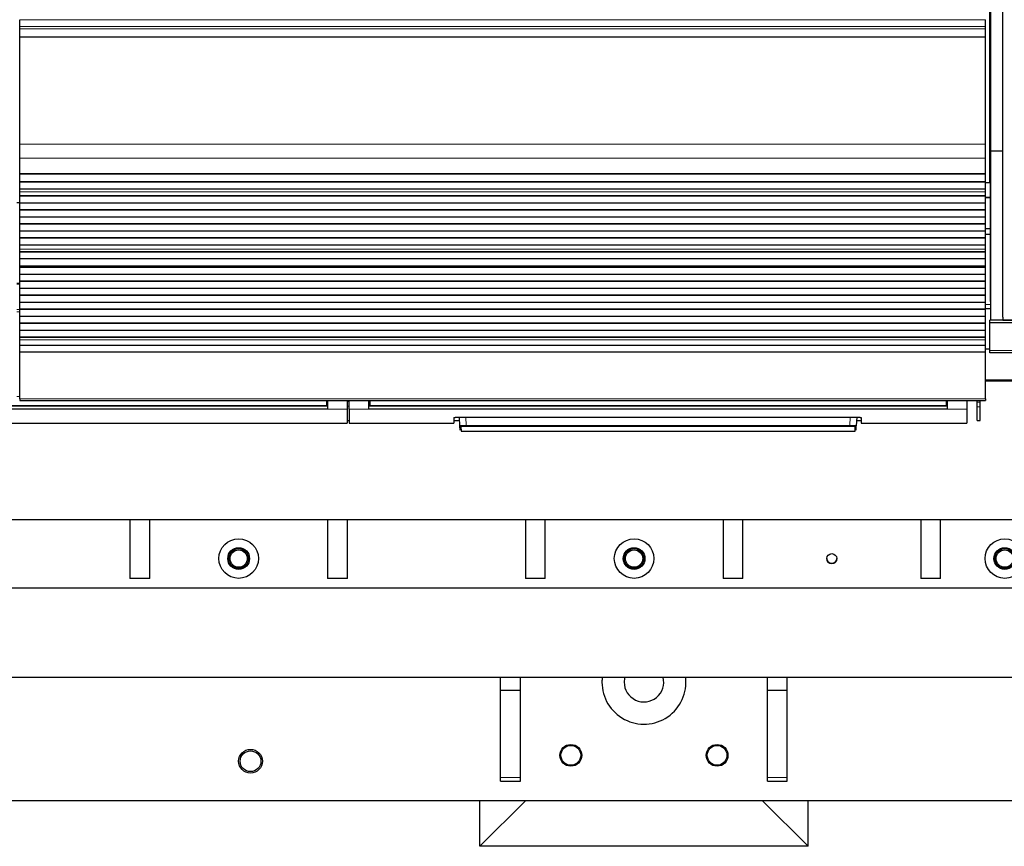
# Model space of a CAD drawing. Header units: inches. Extents: x 0 to 29700, y -16 to 21000.
# Tile 34 of 186: x 5673 to 6669, y 8450 to 9286. Entities that reach past the tile are written whole.
import ezdxf

# ---------------------------------------------------------------- set-up
doc = ezdxf.new("R2010")
doc.units = ezdxf.units.IN
doc.layers.add('254', color=7, linetype='Continuous', true_color=0xffffff)

msp = doc.modelspace()

# ---------------------------------------------------------------- linework, layer by layer
at = {"layer": '254', "color": 2, "linetype": 'Continuous', "lineweight": 25}
for p, q in [((6654.583, 9120.837), (6654.583, 9440.837)), ((6655.624, 9152.807), (6655.624, 9395.837)), ((6667.624, 9152.807), (6667.624, 9395.837)), ((5673.083, 9278.762), (5673.083, 9285.749)), ((6650.083, 9278.762), (6650.083, 9285.749)), ((5673.083, 9276.518), (5673.083, 9278.762)), ((5673.083, 9268.54), (5673.083, 9276.518)), ((6650.083, 9276.518), (6650.083, 9278.762)), ((6650.083, 9268.54), (6650.083, 9276.518)), ((5673.083, 9268.094), (5673.083, 9268.54)), ((5673.083, 9159.714), (5673.083, 9268.094)), ((6650.083, 9268.094), (6650.083, 9268.54)), ((6650.083, 9159.714), (6650.083, 9268.094)), ((5673.083, 9145.571), (5673.083, 9159.714)), ((6650.083, 9145.571), (6650.083, 9159.714)), ((5673.083, 9130.089), (5673.083, 9145.571)), ((6650.083, 9130.089), (6650.083, 9145.571)), ((6655.624, 8982.022), (6655.624, 9152.807)), ((6667.624, 9152.807), (6655.624, 9152.807)), ((6667.624, 8984.807), (6667.624, 9152.807)), ((5673.083, 9130.001), (5673.083, 9130.089)), ((5673.083, 9130.001), (6650.083, 9130.001)), ((5673.083, 9129.456), (5673.083, 9130.001)), ((5673.083, 9121.934), (5673.083, 9129.456)), ((6650.083, 9129.456), (5673.083, 9129.456)), ((6650.083, 9130.001), (6650.083, 9130.089)), ((6650.083, 9129.456), (6650.083, 9130.001)), ((6650.083, 9121.934), (6650.083, 9129.456)), ((5673.083, 9121.58), (5673.083, 9121.934)), ((6650.083, 9121.934), (5673.083, 9121.934)), ((5673.083, 9114.375), (5673.083, 9121.58)), ((6650.083, 9121.58), (5673.083, 9121.58)), ((5673.083, 9114.368), (5673.083, 9114.375)), ((6650.083, 9114.375), (5673.083, 9114.375)), ((5673.083, 9111.824), (5673.083, 9114.368)), ((6650.083, 9114.368), (5673.083, 9114.368)), ((6654.583, 9120.837), (6650.033, 9120.837)), ((6650.083, 9121.58), (6650.083, 9121.934)), ((6650.083, 9114.375), (6650.083, 9121.58)), ((6650.083, 9114.368), (6650.083, 9114.375)), ((6650.083, 9111.824), (6650.083, 9114.368)), ((6655.624, 9120.837), (6654.583, 9120.837)), ((6655.079, 9000.837), (6655.079, 9120.836)), ((5673.083, 9111.796), (5673.083, 9111.824)), ((5673.083, 9107.603), (5673.083, 9111.796)), ((5673.083, 9107.249), (5673.083, 9107.603)), ((6650.083, 9107.603), (5673.083, 9107.603)), ((5673.083, 9100.178), (5673.083, 9107.249)), ((6650.083, 9107.249), (5673.083, 9107.249)), ((6650.083, 9111.796), (6650.083, 9111.824)), ((6650.083, 9107.603), (6650.083, 9111.796)), ((6650.083, 9107.249), (6650.083, 9107.603)), ((6650.083, 9100.178), (6650.083, 9107.249)), ((6655.08, 9105.837), (6650.083, 9105.837)), ((6650.083, 9105.837), (6655.079, 9105.837)), ((5670.088, 9100.837), (5673.088, 9100.837)), ((5673.083, 9093.461), (5673.083, 9100.178)), ((6650.083, 9100.178), (5673.083, 9100.178)), ((6650.083, 9093.461), (6650.083, 9100.178)), ((5673.083, 9093.107), (5673.083, 9093.461)), ((6650.083, 9093.461), (5673.083, 9093.461)), ((5673.083, 9086.036), (5673.083, 9093.107)), ((6650.083, 9093.107), (5673.083, 9093.107)), ((5673.083, 9079.318), (5673.083, 9086.036)), ((6650.083, 9086.036), (5673.083, 9086.036)), ((6650.083, 9093.107), (6650.083, 9093.461)), ((6650.083, 9086.036), (6650.083, 9093.107)), ((6650.083, 9079.318), (6650.083, 9086.036)), ((5673.083, 9078.965), (5673.083, 9079.318)), ((6650.083, 9079.318), (5673.083, 9079.318)), ((5673.083, 9071.894), (5673.083, 9078.965)), ((6650.083, 9078.965), (5673.083, 9078.965)), ((6655.07, 9074.224), (6650.04, 9074.224)), ((6650.083, 9078.965), (6650.083, 9079.318)), ((6650.083, 9071.894), (6650.083, 9078.965)), ((5673.083, 9065.176), (5673.083, 9071.894)), ((6650.083, 9071.894), (5673.083, 9071.894)), ((5673.083, 9064.823), (5673.083, 9065.176)), ((6650.083, 9065.176), (5673.083, 9065.176)), ((5673.083, 9057.752), (5673.083, 9064.823)), ((6650.083, 9064.823), (5673.083, 9064.823)), ((6655.07, 9068.627), (6650.04, 9068.627)), ((6650.083, 9065.176), (6650.083, 9071.894)), ((6650.083, 9064.823), (6650.083, 9065.176)), ((6650.083, 9057.752), (6650.083, 9064.823)), ((5673.083, 9053.558), (5673.083, 9057.752)), ((6650.083, 9057.752), (5673.083, 9057.752)), ((6650.083, 9053.558), (6650.083, 9057.752)), ((5673.083, 9053.531), (5673.083, 9053.558)), ((5673.083, 9051.083), (5673.083, 9053.531)), ((5673.083, 9050.729), (5673.083, 9051.083)), ((6650.083, 9051.083), (5673.083, 9051.083)), ((5673.083, 9043.795), (5673.083, 9050.729)), ((6650.083, 9050.729), (5673.083, 9050.729)), ((6650.083, 9053.531), (6650.083, 9053.558)), ((6650.083, 9051.083), (6650.083, 9053.531)), ((6650.083, 9050.729), (6650.083, 9051.083)), ((6650.083, 9043.795), (6650.083, 9050.729)), ((5673.083, 9036.563), (5673.083, 9043.795)), ((6650.083, 9043.795), (5673.083, 9043.795)), ((5673.083, 9036.427), (5673.083, 9036.563)), ((6650.083, 9036.563), (5673.083, 9036.563)), ((5673.083, 9036.427), (6650.083, 9036.427)), ((5673.083, 9035.761), (5673.083, 9036.427)), ((5673.083, 9035.124), (5673.083, 9035.761)), ((6650.083, 9035.761), (5673.083, 9035.761)), ((5673.083, 9028.053), (5673.083, 9035.124)), ((6650.083, 9035.124), (5673.083, 9035.124)), ((6650.083, 9036.563), (6650.083, 9043.795)), ((6650.083, 9036.427), (6650.083, 9036.563)), ((6650.083, 9035.761), (6650.083, 9036.427)), ((6650.083, 9035.124), (6650.083, 9035.761)), ((6650.083, 9028.053), (6650.083, 9035.124)), ((5673.083, 9021.336), (5673.083, 9028.053)), ((6650.083, 9028.053), (5673.083, 9028.053)), ((6650.083, 9021.336), (6650.083, 9028.053)), ((5673.083, 9018.95), (5670.088, 9018.95)), ((5673.083, 9020.982), (5673.083, 9021.336)), ((6650.083, 9021.336), (5673.083, 9021.336)), ((5673.083, 9013.911), (5673.083, 9020.982)), ((6650.083, 9020.982), (5673.083, 9020.982)), ((6650.083, 9020.982), (6650.083, 9021.336)), ((6650.083, 9013.911), (6650.083, 9020.982)), ((5673.083, 9007.194), (5673.083, 9013.911)), ((6650.083, 9013.911), (5673.083, 9013.911)), ((5673.083, 9006.84), (5673.083, 9007.194)), ((6650.083, 9007.194), (5673.083, 9007.194)), ((5673.083, 8999.769), (5673.083, 9006.84)), ((6650.083, 9006.84), (5673.083, 9006.84)), ((6650.083, 9007.194), (6650.083, 9013.911)), ((6650.083, 9006.84), (6650.083, 9007.194)), ((6650.083, 8999.769), (6650.083, 9006.84)), ((5673.083, 8993.051), (5673.083, 8999.769)), ((6650.083, 8999.769), (5673.083, 8999.769)), ((6650.083, 8993.051), (6650.083, 8999.769)), ((6655.625, 8997.526), (6650.084, 8997.697)), ((6655.079, 9000.837), (6655.625, 9000.837)), ((5673.083, 8992.698), (5673.083, 8993.051)), ((6650.083, 8993.051), (5673.083, 8993.051)), ((5673.083, 8985.627), (5673.083, 8992.698)), ((6650.083, 8992.698), (5673.083, 8992.698)), ((5673.083, 8978.909), (5673.083, 8985.627)), ((6650.083, 8985.627), (5673.083, 8985.627)), ((6650.083, 8992.698), (6650.083, 8993.051)), ((6650.083, 8985.627), (6650.083, 8992.698)), ((6650.083, 8978.909), (6650.083, 8985.627)), ((6655.632, 8993.337), (6650.088, 8993.337)), ((6667.624, 8984.807), (6667.624, 8982.037)), ((5673.083, 8978.556), (5673.083, 8978.909)), ((6650.083, 8978.909), (5673.083, 8978.909)), ((5673.083, 8971.485), (5673.083, 8978.556)), ((6650.083, 8978.556), (5673.083, 8978.556)), ((6650.083, 8978.556), (6650.083, 8978.909)), ((6650.083, 8971.485), (6650.083, 8978.556)), ((6654.583, 8979.193), (6654.583, 8982.022)), ((6655.624, 8982.022), (6654.583, 8982.022)), ((6654.583, 8951.18), (6654.583, 8979.193)), ((7144.583, 8979.193), (6654.583, 8979.193)), ((6667.624, 8982.022), (6655.624, 8982.022)), ((6667.624, 8982.037), (7144.624, 8982.037)), ((6667.624, 8982.022), (6667.624, 8982.037)), ((7144.583, 8982.022), (6667.624, 8982.022)), ((5673.083, 8964.767), (5673.083, 8971.485)), ((6650.083, 8971.485), (5673.083, 8971.485)), ((5673.083, 8964.414), (5673.083, 8964.767)), ((6650.083, 8964.767), (5673.083, 8964.767)), ((5673.083, 8962.14), (5673.083, 8964.414)), ((6650.083, 8964.414), (5673.083, 8964.414)), ((6650.083, 8964.767), (6650.083, 8971.485)), ((6650.083, 8964.414), (6650.083, 8964.767)), ((6650.083, 8962.14), (6650.083, 8964.414)), ((5673.083, 8956.282), (5673.083, 8962.14)), ((5673.083, 8949.386), (5673.083, 8956.282)), ((6650.083, 8956.282), (5673.083, 8956.282)), ((6650.083, 8956.282), (6650.083, 8962.14)), ((6650.083, 8949.386), (6650.083, 8956.282)), ((5673.083, 8902.421), (5673.083, 8949.386)), ((6650.083, 8949.386), (5673.083, 8949.386)), ((6650.083, 8902.421), (6650.083, 8949.386)), ((6654.584, 8952.713), (6650.088, 8952.713)), ((6654.583, 8948.836), (6654.583, 8951.18)), ((7144.583, 8948.836), (6654.583, 8948.836)), ((7145.583, 8920.337), (6650.088, 8920.337)), ((5983.333, 8894.913), (5653.283, 8894.913)), ((5673.083, 8902.421), (5673.083, 8900.687)), ((5673.083, 8900.687), (6650.083, 8900.687)), ((5983.333, 8900.687), (5983.333, 8895.703)), ((5983.333, 8895.703), (5983.333, 8894.913)), ((5984.333, 8900.687), (5984.333, 8891.838)), ((6004.333, 8900.687), (6004.333, 8891.838)), ((6006.333, 8891.838), (6006.333, 8900.687)), ((6026.333, 8891.838), (6026.333, 8900.687)), ((6027.333, 8900.687), (6027.333, 8895.703)), ((6027.333, 8895.703), (6027.333, 8894.913)), ((6610.333, 8894.913), (6027.333, 8894.913)), ((6610.333, 8900.687), (6610.333, 8895.703)), ((6610.333, 8895.703), (6610.333, 8894.913)), ((6611.333, 8900.687), (6611.333, 8891.838)), ((6631.333, 8900.687), (6631.333, 8891.838)), ((6641.583, 8899.119), (6641.583, 8900.687)), ((6641.583, 8894.176), (6641.583, 8899.119)), ((6644.583, 8899.119), (6644.583, 8900.687)), ((6644.583, 8894.176), (6644.583, 8899.119)), ((6650.083, 8902.421), (6650.083, 8900.687)), ((5984.333, 8891.838), (5653.283, 8891.838)), ((6004.333, 8891.838), (6004.333, 8877.6)), ((6006.333, 8891.838), (6006.333, 8877.6)), ((6611.333, 8891.838), (6026.333, 8891.838)), ((6631.333, 8891.838), (6631.333, 8877.6)), ((6641.583, 8880.396), (6641.583, 8894.176)), ((6644.583, 8880.396), (6644.583, 8894.176)), ((5653.283, 8877.6), (6004.333, 8877.6)), ((6004.333, 8880.6), (6006.333, 8880.6)), ((6006.333, 8877.6), (6112.333, 8877.6)), ((6112.333, 8883.309), (6112.333, 8877.6)), ((6112.333, 8880.6), (6118.045, 8880.6)), ((6117.333, 8883.805), (6519.333, 8883.805)), ((6118.338, 8874.993), (6117.877, 8883.805)), ((6118.563, 8870.708), (6118.338, 8874.993)), ((6519.102, 8870.708), (6519.327, 8874.993)), ((6519.788, 8883.797), (6519.327, 8874.993)), ((6519.621, 8880.6), (6524.333, 8880.6)), ((6524.333, 8883.309), (6524.333, 8877.6)), ((6524.333, 8877.6), (6631.333, 8877.6)), ((6641.583, 8880.396), (6644.583, 8880.396)), ((6119.337, 8874.049), (6119.562, 8869.76)), ((6119.562, 8869.76), (6518.103, 8869.76)), ((6518.103, 8869.76), (6518.328, 8874.049)), ((6984.582, 8780.119), (2837.605, 8780.119)), ((5784.583, 8780.119), (5784.583, 8720.821)), ((5804.583, 8720.821), (5804.583, 8780.119)), ((5984.583, 8780.119), (5984.583, 8720.821)), ((6004.583, 8720.821), (6004.583, 8780.119)), ((6184.583, 8780.119), (6184.583, 8720.821)), ((6204.583, 8720.821), (6204.583, 8780.119)), ((6384.583, 8780.119), (6384.583, 8720.821)), ((6404.583, 8720.821), (6404.583, 8780.119)), ((6584.583, 8780.119), (6584.583, 8720.821)), ((6604.583, 8720.821), (6604.583, 8780.119)), ((5804.583, 8720.821), (5784.583, 8720.821)), ((6004.583, 8720.821), (5984.583, 8720.821)), ((6204.583, 8720.821), (6184.583, 8720.821)), ((6404.583, 8720.821), (6384.583, 8720.821)), ((6604.583, 8720.821), (6584.583, 8720.821)), ((6699.583, 8710.821), (5089.583, 8710.821)), ((2837.61, 8620.837), (7085.552, 8620.837)), ((2837.61, 8620.837), (7085.552, 8620.837)), ((6159.583, 8607.837), (6159.583, 8620.837)), ((6179.583, 8607.837), (6179.583, 8620.837)), ((6429.583, 8607.837), (6429.583, 8620.837)), ((6449.583, 8607.837), (6449.583, 8620.837)), ((6159.583, 8519.282), (6159.583, 8607.837)), ((6159.583, 8607.837), (6179.583, 8607.837)), ((6179.583, 8519.282), (6179.583, 8607.837)), ((6429.583, 8519.282), (6429.583, 8607.837)), ((6429.583, 8607.837), (6449.583, 8607.837)), ((6449.583, 8519.282), (6449.583, 8607.837)), ((6159.583, 8515.837), (6159.583, 8519.282)), ((6179.583, 8515.837), (6179.583, 8519.282)), ((6429.583, 8515.837), (6429.583, 8519.282)), ((6449.583, 8515.837), (6449.583, 8519.282)), ((6159.583, 8515.837), (6179.583, 8515.837)), ((6429.583, 8515.837), (6449.583, 8515.837)), ((7047.518, 8495.837), (3684.656, 8495.837)), ((7047.518, 8495.837), (3684.656, 8495.837)), ((6138.583, 8449.837), (6138.583, 8495.839)), ((6138.583, 8449.837), (6184.582, 8495.836)), ((6424.583, 8495.836), (6470.583, 8449.837)), ((6470.583, 8449.837), (6470.583, 8495.839)), ((6470.583, 8449.837), (6138.583, 8449.837))]:
    msp.add_line(p, q, dxfattribs=at)
at = {"layer": '254', "color": 110, "linetype": 'Continuous', "lineweight": 13}
for p, q in [((6650.083, 9285.749), (5673.083, 9285.749)), ((6650.083, 9278.762), (5673.083, 9278.762)), ((6650.083, 9276.518), (5673.083, 9276.518)), ((6650.083, 9268.54), (5673.083, 9268.54)), ((6650.083, 9268.094), (5673.083, 9268.094)), ((6650.083, 9159.714), (5673.083, 9159.714)), ((6650.083, 9145.571), (5673.083, 9145.571)), ((6650.083, 9130.089), (5673.083, 9130.089)), ((6650.083, 9111.824), (5673.083, 9111.824)), ((6650.083, 9111.796), (5673.083, 9111.796)), ((6650.083, 9053.558), (5673.083, 9053.558)), ((6650.083, 9053.531), (5673.083, 9053.531)), ((5673.083, 9018.296), (5670.088, 9018.296)), ((5673.083, 8992.822), (5670.088, 8992.822)), ((5673.083, 8990.477), (5670.088, 8990.477)), ((6650.083, 8962.14), (5673.083, 8962.14)), ((7144.583, 8951.18), (6654.583, 8951.18)), ((7145.583, 8921.422), (6650.088, 8921.422)), ((5673.086, 8904.67), (5670.084, 8904.67)), ((6650.083, 8902.421), (5673.083, 8902.421)), ((5984.333, 8899.713), (5983.329, 8899.713)), ((6006.333, 8899.713), (6004.333, 8899.713)), ((6027.338, 8899.713), (6026.333, 8899.713)), ((6611.333, 8899.713), (6610.327, 8899.713)), ((6644.583, 8899.119), (6641.583, 8899.119)), ((6004.333, 8891.838), (5984.333, 8891.838)), ((6026.333, 8891.838), (6006.333, 8891.838)), ((6631.333, 8891.838), (6611.333, 8891.838)), ((6644.583, 8894.176), (6641.583, 8894.176)), ((6124.368, 8883.805), (6124.804, 8875.474)), ((6124.804, 8875.474), (6124.804, 8874.53)), ((6124.804, 8875.474), (6512.861, 8875.474)), ((6512.861, 8875.474), (6513.297, 8883.805)), ((6512.861, 8875.474), (6512.861, 8874.53)), ((6512.861, 8874.53), (6124.804, 8874.53)), ((6159.583, 8519.282), (6179.583, 8519.282)), ((6429.583, 8519.282), (6449.583, 8519.282))]:
    msp.add_line(p, q, dxfattribs=at)
at = {"layer": '254', "color": 2, "linetype": 'Continuous', "lineweight": 25}
for centre, radius in [((5894.583, 8740.821), 20), ((6294.583, 8740.821), 20), ((6669.583, 8740.821), 20), ((5894.583, 8740.821), 11), ((5894.583, 8740.837), 10), ((5894.583, 8740.837), 10), ((5894.583, 8740.837), 8.75), ((5894.583, 8740.837), 8.75), ((6294.583, 8740.821), 11), ((6294.583, 8740.837), 10), ((6294.583, 8740.837), 10), ((6294.583, 8740.837), 8.75), ((6294.583, 8740.837), 8.75), ((6494.583, 8740.821), 5), ((6669.583, 8740.821), 11), ((6669.583, 8740.837), 10), ((6669.583, 8740.837), 10), ((6669.583, 8740.837), 8.75), ((6669.583, 8740.837), 8.75), ((5906.583, 8535.837), 12), ((5906.583, 8535.837), 12), ((5906.583, 8535.837), 10.5), ((5906.583, 8535.837), 10.5), ((6230.583, 8541.837), 11), ((6230.583, 8541.837), 11), ((6230.583, 8541.837), 10), ((6378.583, 8541.837), 11), ((6378.583, 8541.837), 11), ((6378.583, 8541.837), 10)]:
    msp.add_circle(centre, radius, dxfattribs=at)
for centre, radius, start, end in [((6494.583, 8740.837), 5, 180, 359.8425), ((6494.583, 8740.837), 5, 180, 359.8425), ((6304.583, 8615.837), 42.5, 173.23875, 180), ((6304.583, 8615.837), 42.5, 173.23875, 180), ((6304.583, 8615.837), 42.5, 180, 6.755625), ((6304.583, 8615.837), 42.5, 180, 6.755625), ((6304.583, 8615.837), 20, 165.52125, 180), ((6304.583, 8615.837), 20, 180, 14.473125)]:
    msp.add_arc(centre, radius, start, end, dxfattribs=at)
at = {"layer": '254', "color": 110, "linetype": 'Continuous', "lineweight": 13}
for centre, major_axis, start_param, end_param in [((6119.337, 8875.046), (0.999, 0.052), 3.1415927, 4.6602164), ((6518.328, 8875.046), (-0.999, 0.052), 1.6229689, 3.1415927)]:
    msp.add_ellipse(centre, major_axis=major_axis, ratio=0.9964159, start_param=start_param, end_param=end_param, dxfattribs=at)
for points, degree in [([(5983.333, 8895.703), (5653.283, 8895.703)], 1), ([(6004.333, 8894.801), (6004.999, 8894.801), (6005.666, 8894.801), (6006.333, 8894.801)], 3), ([(6610.333, 8895.703), (6027.333, 8895.703)], 1)]:
    msp.add_open_spline(points, degree=degree, dxfattribs=at)
at = {"layer": '254', "color": 2, "linetype": 'Continuous', "lineweight": 25}
for points in [[(5984.333, 8894.802), (5653.283, 8894.802)], [(6611.333, 8894.802), (6026.333, 8894.802)]]:
    msp.add_open_spline(points, degree=1, dxfattribs=at)
for points, knots in [([(6112.333, 8883.309), (6112.333, 8883.325), (6112.341, 8883.341), (6112.373, 8883.372), (6112.421, 8883.404), (6112.5, 8883.435), (6112.559, 8883.454), (6112.571, 8883.458), (6112.597, 8883.466), (6112.611, 8883.47), (6112.652, 8883.481), (6112.682, 8883.489), (6112.776, 8883.511), (6112.915, 8883.54), (6113.083, 8883.568), (6113.218, 8883.589), (6113.266, 8883.595), (6113.339, 8883.605), (6113.364, 8883.608), (6113.414, 8883.615), (6113.44, 8883.618), (6113.571, 8883.634), (6113.681, 8883.646), (6113.911, 8883.669), (6114.152, 8883.691), (6114.414, 8883.711), (6114.585, 8883.722), (6114.619, 8883.725), (6114.689, 8883.729), (6114.724, 8883.731), (6114.83, 8883.738), (6114.901, 8883.742), (6115.118, 8883.753), (6115.412, 8883.767), (6115.719, 8883.779), (6115.953, 8883.786), (6116.032, 8883.788), (6116.192, 8883.792), (6116.272, 8883.794), (6116.514, 8883.799), (6116.839, 8883.804), (6117.168, 8883.805), (6117.333, 8883.805)], [0, 0, 0, 0, 0.0625, 0.0625, 0.125, 0.1875, 0.1875, 0.203125, 0.203125, 0.21875, 0.21875, 0.25, 0.25, 0.3125, 0.375, 0.375, 0.40625, 0.40625, 0.421875, 0.421875, 0.4375, 0.4375, 0.5, 0.5, 0.5625, 0.625, 0.625, 0.640625, 0.640625, 0.65625, 0.65625, 0.6875, 0.6875, 0.75, 0.8125, 0.8125, 0.84375, 0.84375, 0.875, 0.875, 0.9375, 1, 1, 1, 1]), ([(6519.333, 8883.805), (6519.498, 8883.805), (6519.661, 8883.805), (6519.986, 8883.801), (6520.308, 8883.797), (6520.625, 8883.789), (6520.821, 8883.783), (6520.86, 8883.781), (6520.938, 8883.779), (6520.977, 8883.777), (6521.094, 8883.773), (6521.17, 8883.77), (6521.397, 8883.761), (6521.692, 8883.747), (6521.971, 8883.73), (6522.175, 8883.716), (6522.276, 8883.709), (6522.374, 8883.701), (6522.439, 8883.696), (6522.471, 8883.694), (6522.63, 8883.681), (6522.752, 8883.669), (6522.982, 8883.646), (6523.201, 8883.622), (6523.396, 8883.596), (6523.51, 8883.579), (6523.533, 8883.576), (6523.577, 8883.569), (6523.598, 8883.565), (6523.662, 8883.555), (6523.702, 8883.548), (6523.818, 8883.526), (6523.958, 8883.497), (6524.068, 8883.467), (6524.139, 8883.444), (6524.161, 8883.436), (6524.201, 8883.42), (6524.22, 8883.412), (6524.268, 8883.388), (6524.316, 8883.357), (6524.333, 8883.325), (6524.333, 8883.309)], [0, 0, 0, 0, 0.0625, 0.0625, 0.125, 0.1875, 0.1875, 0.203125, 0.203125, 0.21875, 0.21875, 0.25, 0.25, 0.3125, 0.375, 0.375, 0.40625, 0.421875, 0.421875, 0.4375, 0.4375, 0.5, 0.5, 0.5625, 0.625, 0.625, 0.640625, 0.640625, 0.65625, 0.65625, 0.6875, 0.6875, 0.75, 0.8125, 0.8125, 0.84375, 0.84375, 0.875, 0.875, 0.9375, 1, 1, 1, 1])]:
    msp.add_open_spline(points, degree=3, knots=knots, dxfattribs=at)
at = {"layer": '254', "color": 110, "linetype": 'Continuous', "lineweight": 13}
for points, knots in [([(6124.804, 8875.474), (6124.59, 8875.472), (6124.162, 8875.467), (6123.739, 8875.46), (6123.476, 8875.454), (6123.424, 8875.453), (6123.32, 8875.45), (6123.164, 8875.446), (6123.01, 8875.442), (6122.706, 8875.434), (6122.308, 8875.421), (6121.925, 8875.405), (6121.69, 8875.395), (6121.644, 8875.393), (6121.551, 8875.388), (6121.505, 8875.386), (6121.367, 8875.38), (6121.277, 8875.375), (6121.013, 8875.361), (6120.674, 8875.341), (6120.362, 8875.319), (6120.138, 8875.303), (6120.066, 8875.297), (6119.959, 8875.288), (6119.924, 8875.285), (6119.855, 8875.279), (6119.82, 8875.276), (6119.652, 8875.261), (6119.527, 8875.249), (6119.294, 8875.223), (6119.079, 8875.198), (6118.9, 8875.171), (6118.8, 8875.154), (6118.78, 8875.151), (6118.742, 8875.144), (6118.724, 8875.141), (6118.671, 8875.13), (6118.638, 8875.123), (6118.548, 8875.103), (6118.447, 8875.075), (6118.387, 8875.048), (6118.348, 8875.021), (6118.338, 8875.007), (6118.338, 8874.993)], [0, 0, 0, 0, 0.0625, 0.125, 0.125, 0.140625, 0.140625, 0.15625, 0.1875, 0.1875, 0.25, 0.3125, 0.3125, 0.328125, 0.328125, 0.34375, 0.34375, 0.375, 0.375, 0.4375, 0.5, 0.5, 0.53125, 0.53125, 0.546875, 0.546875, 0.5625, 0.5625, 0.625, 0.625, 0.6875, 0.75, 0.75, 0.765625, 0.765625, 0.78125, 0.78125, 0.8125, 0.8125, 0.875, 0.9375, 0.9375, 1, 1, 1, 1]), ([(6519.327, 8874.993), (6519.327, 8875.007), (6519.308, 8875.034), (6519.247, 8875.062), (6519.196, 8875.079), (6519.185, 8875.083), (6519.162, 8875.09), (6519.126, 8875.1), (6519.084, 8875.111), (6518.993, 8875.131), (6518.852, 8875.158), (6518.673, 8875.185), (6518.524, 8875.205), (6518.472, 8875.211), (6518.39, 8875.221), (6518.362, 8875.224), (6518.306, 8875.23), (6518.277, 8875.234), (6518.13, 8875.25), (6517.879, 8875.274), (6517.596, 8875.297), (6517.372, 8875.314), (6517.296, 8875.32), (6517.178, 8875.328), (6517.138, 8875.331), (6517.057, 8875.336), (6517.017, 8875.339), (6516.81, 8875.352), (6516.64, 8875.362), (6516.288, 8875.38), (6516.107, 8875.389), (6515.734, 8875.405), (6515.542, 8875.413), (6515.296, 8875.422), (6515.246, 8875.424), (6515.146, 8875.427), (6515.096, 8875.429), (6514.945, 8875.434), (6514.844, 8875.437), (6514.539, 8875.446), (6514.128, 8875.456), (6513.71, 8875.463), (6513.288, 8875.47), (6513.076, 8875.472), (6512.861, 8875.474)], [0, 0, 0, 0, 0.0625, 0.125, 0.125, 0.140625, 0.140625, 0.15625, 0.1875, 0.1875, 0.25, 0.3125, 0.3125, 0.34375, 0.34375, 0.359375, 0.359375, 0.375, 0.375, 0.4375, 0.5, 0.5, 0.53125, 0.53125, 0.546875, 0.546875, 0.5625, 0.5625, 0.625, 0.625, 0.6875, 0.6875, 0.75, 0.75, 0.765625, 0.765625, 0.78125, 0.78125, 0.8125, 0.8125, 0.875, 0.9375, 0.9375, 1, 1, 1, 1]), ([(6124.804, 8874.53), (6124.622, 8874.53), (6124.26, 8874.529), (6123.902, 8874.524), (6123.679, 8874.52), (6123.635, 8874.519), (6123.546, 8874.517), (6123.502, 8874.516), (6123.371, 8874.513), (6123.284, 8874.511), (6123.027, 8874.504), (6122.689, 8874.493), (6122.365, 8874.479), (6122.167, 8874.47), (6122.127, 8874.468), (6122.049, 8874.464), (6122.01, 8874.462), (6121.893, 8874.455), (6121.817, 8874.451), (6121.593, 8874.438), (6121.307, 8874.418), (6121.043, 8874.397), (6120.854, 8874.38), (6120.762, 8874.371), (6120.673, 8874.362), (6120.614, 8874.356), (6120.585, 8874.353), (6120.443, 8874.338), (6120.337, 8874.325), (6120.141, 8874.299), (6119.96, 8874.272), (6119.809, 8874.244), (6119.724, 8874.226), (6119.708, 8874.222), (6119.676, 8874.215), (6119.661, 8874.211), (6119.616, 8874.2), (6119.588, 8874.193), (6119.512, 8874.17), (6119.428, 8874.14), (6119.378, 8874.11), (6119.353, 8874.087), (6119.343, 8874.076), (6119.339, 8874.064), (6119.337, 8874.057), (6119.337, 8874.053), (6119.337, 8874.049)], [0, 0, 0, 0, 0.0625, 0.125, 0.125, 0.140625, 0.140625, 0.15625, 0.15625, 0.1875, 0.1875, 0.25, 0.3125, 0.3125, 0.328125, 0.328125, 0.34375, 0.34375, 0.375, 0.375, 0.4375, 0.5, 0.5, 0.53125, 0.546875, 0.546875, 0.5625, 0.5625, 0.625, 0.625, 0.6875, 0.75, 0.75, 0.765625, 0.765625, 0.78125, 0.78125, 0.8125, 0.8125, 0.875, 0.9375, 0.9375, 0.96875, 0.984375, 0.984375, 1, 1, 1, 1]), ([(6512.861, 8874.53), (6512.952, 8874.53), (6513.043, 8874.53), (6513.224, 8874.529), (6513.314, 8874.529), (6513.582, 8874.526), (6513.937, 8874.521), (6514.285, 8874.514), (6514.544, 8874.506), (6514.63, 8874.504), (6514.758, 8874.5), (6514.8, 8874.498), (6514.885, 8874.495), (6514.927, 8874.494), (6515.135, 8874.486), (6515.297, 8874.479), (6515.613, 8874.464), (6515.766, 8874.456), (6516.063, 8874.438), (6516.208, 8874.428), (6516.382, 8874.416), (6516.417, 8874.413), (6516.485, 8874.408), (6516.586, 8874.4), (6516.683, 8874.392), (6516.872, 8874.375), (6517.11, 8874.351), (6517.322, 8874.326), (6517.446, 8874.309), (6517.47, 8874.306), (6517.518, 8874.299), (6517.541, 8874.296), (6517.61, 8874.286), (6517.654, 8874.279), (6517.78, 8874.258), (6517.93, 8874.23), (6518.049, 8874.201), (6518.125, 8874.179), (6518.148, 8874.171), (6518.18, 8874.16), (6518.191, 8874.156), (6518.21, 8874.149), (6518.219, 8874.145), (6518.262, 8874.126), (6518.313, 8874.095), (6518.329, 8874.064), (6518.328, 8874.049)], [0, 0, 0, 0, 0.03125, 0.03125, 0.0625, 0.0625, 0.125, 0.1875, 0.1875, 0.21875, 0.21875, 0.234375, 0.234375, 0.25, 0.25, 0.3125, 0.3125, 0.375, 0.375, 0.4375, 0.4375, 0.453125, 0.453125, 0.46875, 0.5, 0.5, 0.5625, 0.625, 0.625, 0.640625, 0.640625, 0.65625, 0.65625, 0.6875, 0.6875, 0.75, 0.8125, 0.8125, 0.84375, 0.84375, 0.859375, 0.859375, 0.875, 0.875, 0.9375, 1, 1, 1, 1])]:
    msp.add_open_spline(points, degree=3, knots=knots, dxfattribs=at)

doc.saveas('drawing.dxf')
